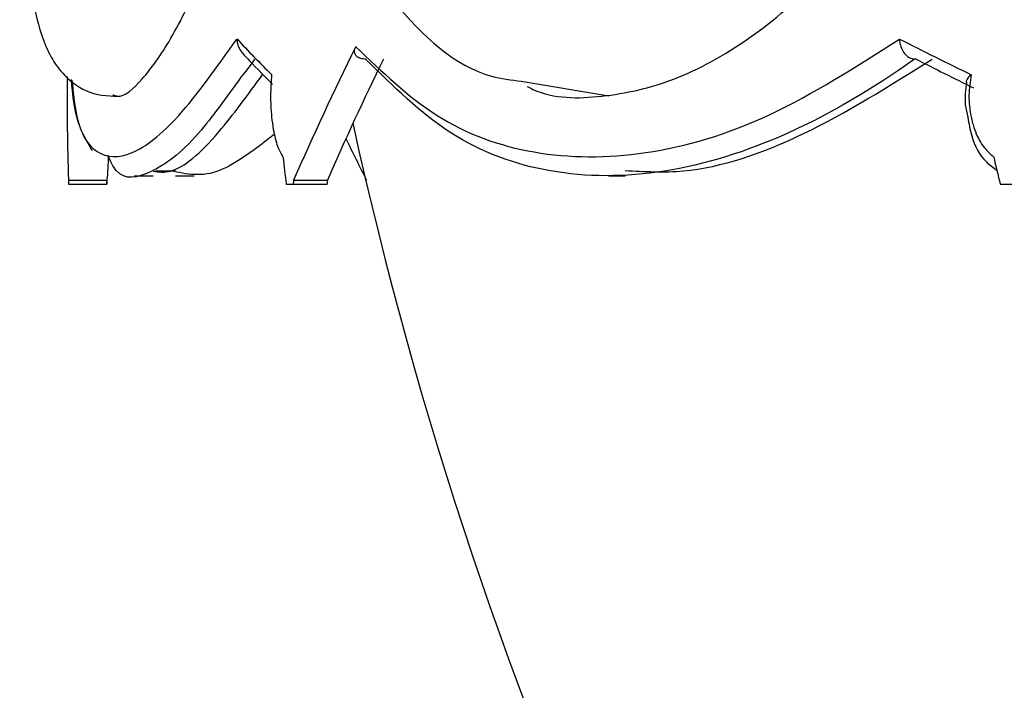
# Model space of a CAD drawing. Header units: millimetres. Extents: x 67.9 to 154, y 110.8 to 178.6.
# Tile 40 of 109: x 77.3 to 78.4, y 124.8 to 125.5. Entities that reach past the tile are written whole.
import ezdxf

# ---------------------------------------------------------------- set-up
doc = ezdxf.new("R2010")
doc.units = ezdxf.units.MM

msp = doc.modelspace()

# ---------------------------------------------------------------- linework, layer by layer
at = {"color": 7, "linetype": 'Continuous', "lineweight": 25}
for p, q in [((78.2624, 125.4791), (78.2609, 125.4791)), ((77.3671, 125.4606), (77.3671, 125.433)), ((77.8461, 125.4559), (77.9384, 125.4405)), ((77.4379, 125.3559), (77.4577, 125.3559)), ((77.4599, 125.3611), (77.4813, 125.3611)), ((77.4813, 125.3559), (77.5011, 125.3559)), ((77.9379, 125.3559), (77.9557, 125.3559)), ((77.3684, 125.3515), (77.4086, 125.3515)), ((77.3685, 125.3472), (77.4086, 125.3472)), ((77.4089, 125.3472), (77.4086, 125.3472)), ((77.5981, 125.3472), (77.6055, 125.3472)), ((77.6055, 125.3472), (77.6412, 125.3472)), ((77.6059, 125.3515), (77.6416, 125.3515)), ((78.351, 125.3472), (78.3655, 125.3472))]:
    msp.add_line(p, q, dxfattribs=at)
msp.add_arc((81.9457, 126.3485), 4.3787, 192.3576, 241.2195, dxfattribs=at)
for centre, major_axis, ratio, start_param, end_param in [((81.9421, 125.6846), (4.5745, -0.2226), 0.298381, 3.436878, 3.464435), ((81.9421, 125.6846), (4.5713, -0.7067), 0.260048, 3.811609, 3.839166), ((81.9421, 125.9262), (4.3897, 2.3701), 0.543824, 2.489159, 2.531463), ((81.9421, 125.9262), (4.3513, 2.3493), 0.543824, 2.494282, 2.532992), ((81.9393, 125.6655), (4.5513, -0.7072), 0.261136, 3.813519, 3.835668), ((81.9421, 125.9262), (4.5187, 1.0076), 0.710267, 2.976424, 3.009039), ((81.9421, 125.9262), (4.4839, -1.3156), 0.690469, 3.701922, 3.715066), ((81.9421, 127.4425), (-0.7763, 12.2376), 0.368427, 1.717055, 1.719455), ((81.9421, 127.4425), (-2.427, 12.2167), 0.31745, 1.677439, 1.679839), ((81.9421, 127.9255), (0.737, 15.0667), 0.299685, 1.757116, 1.75741), ((81.9421, 127.9255), (0.7305, 14.9349), 0.299685, 1.758645, 1.758942), ((81.9421, 127.4425), (1.0488, 12.1279), 0.363793, 1.775437, 1.775803), ((81.9421, 127.9255), (2.3394, 15.0559), 0.261136, 1.783012, 1.783306), ((81.9421, 127.9255), (2.319, 14.9243), 0.261136, 1.784541, 1.784838)]:
    msp.add_ellipse(centre, major_axis=major_axis, ratio=ratio, start_param=start_param, end_param=end_param, dxfattribs=at)
for points, knots in [([(77.3173, 125.8276), (77.3172, 125.781), (77.317, 125.6951), (77.3218, 125.6029), (77.3296, 125.5424), (77.3393, 125.5051), (77.3486, 125.4829), (77.3624, 125.4621), (77.3886, 125.4414), (77.4094, 125.4403), (77.4208, 125.4397)], [0, 0, 0, 0, 0.21785, 0.400946, 0.551618, 0.667803, 0.749338, 0.813315, 0.897181, 1, 1, 1, 1]), ([(77.5795, 125.8141), (77.5962, 125.7613), (77.6303, 125.6529), (77.7103, 125.5333), (77.785, 125.463), (77.8355, 125.4571), (77.8461, 125.4559)], [0, 0, 0, 0, 0.290137, 0.594492, 0.915026, 1, 1, 1, 1]), ([(77.8522, 125.4503), (77.8542, 125.4492), (77.8784, 125.4371), (77.9306, 125.4374), (78.0071, 125.4538), (78.0862, 125.4973), (78.1663, 125.5656), (78.2483, 125.6643), (78.3027, 125.7556), (78.3297, 125.812), (78.3325, 125.8179)], [0, 0, 0, 0, 0.014371, 0.16703, 0.3197, 0.47235, 0.625007, 0.789727, 0.978006, 1, 1, 1, 1]), ([(77.4153, 125.4417), (77.4169, 125.441), (77.4254, 125.4372), (77.4459, 125.4555), (77.476, 125.4968), (77.51, 125.5657), (77.5474, 125.6643), (77.5732, 125.7528), (77.586, 125.8061), (77.5867, 125.8091)], [0, 0, 0, 0, 0.041637, 0.21964, 0.397618, 0.575606, 0.767659, 0.987178, 1, 1, 1, 1]), ([(77.5462, 125.5003), (77.5462, 125.5002), (77.5462, 125.4987), (77.5467, 125.4948), (77.5486, 125.4895), (77.5512, 125.4866), (77.5522, 125.4854)], [0, 0, 0, 0, 0.015182, 0.283993, 0.708908, 1, 1, 1, 1]), ([(77.6715, 125.4922), (77.6991, 125.4657), (77.755, 125.4118), (77.8584, 125.3749), (77.9767, 125.3743), (78.1073, 125.4124), (78.1991, 125.4711), (78.2449, 125.5003)], [0, 0, 0, 0, 0.1915982, 0.3881523, 0.5886135, 0.7949883, 1, 1, 1, 1]), ([(78.2449, 125.5003), (78.2449, 125.5002), (78.2449, 125.4987), (78.2454, 125.4948), (78.2474, 125.4891), (78.251, 125.4838), (78.2556, 125.4801), (78.2591, 125.4795), (78.2609, 125.4791)], [0, 0, 0, 0, 0.008022, 0.150052, 0.374561, 0.586908, 0.793345, 1, 1, 1, 1]), ([(77.6819, 125.4791), (77.6801, 125.4792), (77.6765, 125.4795), (77.6727, 125.4815), (77.6704, 125.4846), (77.6699, 125.4883), (77.671, 125.4911), (77.6715, 125.4922)], [0, 0, 0, 0, 0.189798, 0.378909, 0.58575, 0.823614, 1, 1, 1, 1]), ([(77.5521, 125.4853), (77.5546, 125.4826), (77.5647, 125.4717), (77.5756, 125.4608), (77.5838, 125.4525)], [0, 0, 0, 0, 0.2440297, 1, 1, 1, 1]), ([(78.2609, 125.4791), (78.2609, 125.4791), (78.2162, 125.4472), (78.1258, 125.3944), (77.9955, 125.3542), (77.8753, 125.3547), (77.7687, 125.3935), (77.7108, 125.4506), (77.6819, 125.4791)], [0, 0, 0, 0, 0.0001032, 0.198183, 0.4004857, 0.602774, 0.8013697, 1, 1, 1, 1]), ([(77.9557, 125.3616), (77.9759, 125.3605), (78.0343, 125.3573), (78.1443, 125.3944), (78.234, 125.4506), (78.2795, 125.4791)], [0, 0, 0, 0, 0.206481, 0.597772, 1, 1, 1, 1]), ([(77.5503, 125.46), (77.535, 125.4386), (77.4988, 125.3879), (77.4545, 125.3564), (77.4226, 125.35), (77.4128, 125.3715), (77.41, 125.3777)], [0, 0, 0, 0, 0.236805, 0.559133, 0.873408, 1, 1, 1, 1]), ([(77.4577, 125.3609), (77.4637, 125.36), (77.4815, 125.3575), (77.5209, 125.3908), (77.5577, 125.4414), (77.5735, 125.4631)], [0, 0, 0, 0, 0.2206169, 0.6657448, 1, 1, 1, 1]), ([(77.5828, 125.4626), (77.5823, 125.4555), (77.5812, 125.4408), (77.5822, 125.4207), (77.5848, 125.4022), (77.5886, 125.3866), (77.5927, 125.3794), (77.5947, 125.3761)], [0, 0, 0, 0, 0.211149, 0.434525, 0.570082, 0.797736, 1, 1, 1, 1]), ([(78.3205, 125.4626), (78.3205, 125.4626), (78.3182, 125.4607), (78.3155, 125.4579), (78.3153, 125.4554), (78.3152, 125.4549)], [0, 0, 0, 0, 0.012149, 0.774972, 1, 1, 1, 1]), ([(78.3205, 125.4626), (78.3195, 125.4555), (78.3172, 125.4408), (78.3194, 125.4207), (78.3245, 125.4022), (78.3323, 125.3866), (78.3404, 125.3794), (78.3442, 125.3761)], [0, 0, 0, 0, 0.211149, 0.434525, 0.570082, 0.797736, 1, 1, 1, 1]), ([(77.3713, 125.4575), (77.3715, 125.4546), (77.3731, 125.4321), (77.3789, 125.4071), (77.3894, 125.3896), (77.3934, 125.3828)], [0, 0, 0, 0, 0.080319, 0.643624, 1, 1, 1, 1]), ([(78.3157, 125.4548), (78.3146, 125.4467), (78.3129, 125.4341), (78.3159, 125.4222), (78.317, 125.4179)], [0, 0, 0, 0, 0.639476, 1, 1, 1, 1]), ([(78.317, 125.4179), (78.3181, 125.4112), (78.3211, 125.3932), (78.332, 125.373), (78.3437, 125.3647), (78.3475, 125.362)], [0, 0, 0, 0, 0.282718, 0.766865, 1, 1, 1, 1]), ([(77.5859, 125.4), (77.5658, 125.3844), (77.523, 125.3509), (77.4928, 125.3577), (77.4767, 125.3613)], [0, 0, 0, 0, 0.467799, 1, 1, 1, 1]), ([(77.4105, 125.3767), (77.4104, 125.3723), (77.4099, 125.3608), (77.4093, 125.3542), (77.409, 125.3519), (77.4089, 125.3515)], [0, 0, 0, 0, 0.340329, 0.899822, 1, 1, 1, 1])]:
    msp.add_open_spline(points, degree=3, knots=knots, dxfattribs=at)
at = {"color": 1, "linetype": 'Continuous', "lineweight": 25}
for points, knots in [([(77.3722, 125.4568), (77.3734, 125.4447), (77.3773, 125.4055), (77.397, 125.3759), (77.4331, 125.3737), (77.4832, 125.412), (77.525, 125.4706), (77.5462, 125.5003)], [0, 0, 0, 0, 0.098019, 0.319035, 0.546538, 0.769975, 1, 1, 1, 1]), ([(77.5647, 125.4791), (77.5647, 125.4791), (77.5596, 125.4713), (77.5549, 125.4656), (77.5503, 125.46)], [0, 0, 0, 0, 0.002119, 1, 1, 1, 1])]:
    msp.add_open_spline(points, degree=3, knots=knots, dxfattribs=at)

doc.saveas('drawing.dxf')
